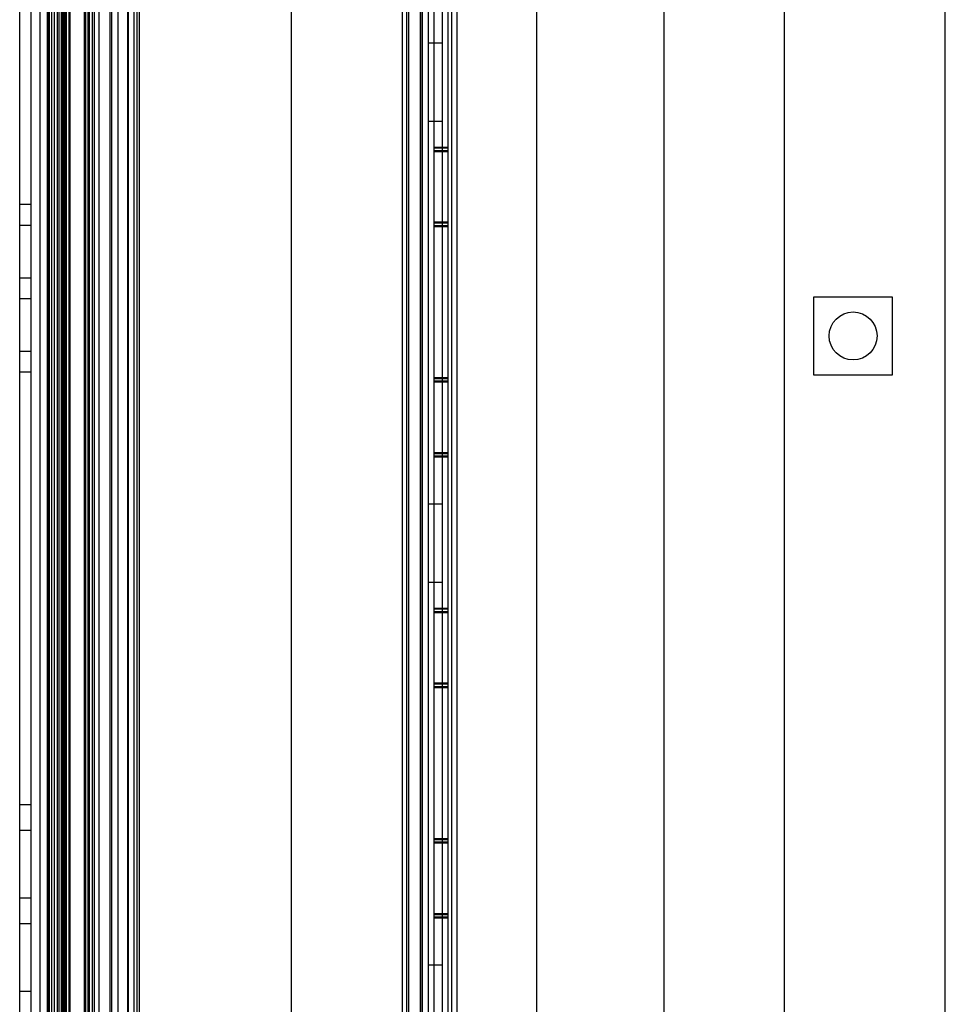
# Model space of a CAD drawing. Header units: millimetres. Extents: x 91 to 696, y 236 to 852.
# Tile 11 of 52: x 93 to 193, y 436 to 543. Entities that reach past the tile are written whole.
import ezdxf

# ---------------------------------------------------------------- set-up
doc = ezdxf.new("R2010")
doc.units = ezdxf.units.MM
doc.header["$LTSCALE"] = 70.538372
doc.layers.get('0').update_dxf_attribs({"linetype": 'CONTINUOUS'})

msp = doc.modelspace()

# ---------------------------------------------------------------- linework, layer by layer
at = {"color": 7, "linetype": 'Continuous'}
for p, q in [((92.71, 787.63), (92.71, 287.03)), ((93.91, 787.63), (93.91, 287.03)), ((94.91, 787.63), (94.91, 287.03)), ((137.66, 763.43), (137.66, 311.43)), ((139.16, 763.43), (139.16, 311.43)), ((139.56, 763.43), (139.56, 311.23)), ((102.71, 312.33), (102.71, 762.33)), ((95.71, 760.83), (95.71, 313.83)), ((95.73, 760.83), (95.73, 313.83)), ((95.73, 313.83), (95.73, 760.83)), ((95.81, 313.83), (95.81, 760.83)), ((95.93, 760.83), (95.93, 313.83)), ((96.16, 760.83), (96.16, 313.83)), ((96.48, 313.83), (96.48, 760.83)), ((96.81, 313.83), (96.81, 760.83)), ((96.98, 760.83), (96.98, 313.83)), ((97.21, 760.83), (97.21, 313.83)), ((97.31, 760.83), (97.31, 313.83)), ((97.41, 313.83), (97.41, 760.83)), ((97.51, 760.83), (97.51, 313.83)), ((97.64, 760.83), (97.64, 313.83)), ((97.81, 313.83), (97.81, 760.83)), ((98.04, 760.83), (98.04, 313.83)), ((98.21, 313.83), (98.21, 760.83)), ((99.71, 760.83), (99.71, 313.83)), ((99.89, 313.83), (99.89, 760.83)), ((100.12, 760.83), (100.12, 313.83)), ((100.29, 313.83), (100.29, 760.83)), ((100.61, 313.83), (100.61, 760.83)), ((100.81, 760.83), (100.81, 313.83)), ((101.31, 760.83), (101.31, 313.83)), ((102.51, 760.83), (102.51, 313.83)), ((103.41, 313.83), (103.41, 760.83)), ((104.41, 760.83), (104.41, 313.83)), ((104.51, 313.83), (104.51, 760.83)), ((105.11, 760.83), (105.11, 313.83)), ((105.41, 760.83), (105.41, 313.83)), ((105.71, 313.83), (105.71, 760.83)), ((134.21, 760.83), (134.21, 313.83)), ((134.71, 760.83), (134.71, 313.83)), ((134.91, 760.83), (134.91, 313.83)), ((136.21, 760.83), (136.21, 313.83)), ((136.41, 760.83), (136.41, 313.83)), ((122.16, 759.93), (122.16, 314.93)), ((136.16, 759.93), (136.16, 314.93)), ((137.06, 759.43), (137.06, 315.23)), ((138.56, 759.43), (138.56, 315.23)), ((140.16, 760.03), (140.16, 314.63)), ((148.81, 759.43), (148.81, 315.23)), ((162.66, 319.63), (162.66, 755.03)), ((193.16, 283.73), (193.16, 733.73)), ((175.66, 729.73), (175.66, 287.73)), ((138.56, 540.48), (137.06, 540.48)), ((138.56, 531.98), (137.06, 531.98)), ((139.16, 529.18), (137.66, 529.18)), ((139.16, 529.08), (137.66, 529.08)), ((139.16, 528.81), (137.66, 528.81)), ((139.16, 528.71), (137.66, 528.71)), ((93.91, 522.97), (92.71, 522.97)), ((92.71, 520.76), (93.91, 520.76)), ((139.16, 521.06), (137.66, 521.06)), ((139.16, 520.96), (137.66, 520.96)), ((139.16, 520.68), (137.66, 520.68)), ((139.16, 520.58), (137.66, 520.58)), ((93.91, 515.01), (92.71, 515.01)), ((92.71, 512.8), (93.91, 512.8)), ((178.91, 504.48), (178.91, 512.98)), ((178.91, 512.98), (187.41, 512.98)), ((187.41, 512.98), (187.41, 504.48)), ((93.91, 507.05), (92.71, 507.05)), ((92.71, 504.84), (93.91, 504.84)), ((139.16, 504.18), (137.66, 504.18)), ((139.16, 504.08), (137.66, 504.08)), ((187.41, 504.48), (178.91, 504.48)), ((139.16, 503.81), (137.66, 503.81)), ((139.16, 503.71), (137.66, 503.71)), ((139.16, 496.06), (137.66, 496.06)), ((139.16, 495.96), (137.66, 495.96)), ((139.16, 495.68), (137.66, 495.68)), ((139.16, 495.58), (137.66, 495.58)), ((138.56, 490.48), (137.06, 490.48)), ((138.56, 481.98), (137.06, 481.98)), ((139.16, 479.18), (137.66, 479.18)), ((139.16, 479.08), (137.66, 479.08)), ((139.16, 478.81), (137.66, 478.81)), ((139.16, 478.71), (137.66, 478.71)), ((139.16, 471.06), (137.66, 471.06)), ((139.16, 470.96), (137.66, 470.96)), ((139.16, 470.68), (137.66, 470.68)), ((139.16, 470.58), (137.66, 470.58)), ((92.71, 457.91), (93.91, 457.91)), ((93.91, 455.09), (92.71, 455.09)), ((139.16, 454.18), (137.66, 454.18)), ((139.16, 454.08), (137.66, 454.08)), ((139.16, 453.81), (137.66, 453.81)), ((139.16, 453.71), (137.66, 453.71)), ((92.71, 447.78), (93.91, 447.78)), ((139.16, 446.06), (137.66, 446.06)), ((139.16, 445.96), (137.66, 445.96)), ((139.16, 445.68), (137.66, 445.68)), ((139.16, 445.58), (137.66, 445.58)), ((93.91, 444.96), (92.71, 444.96)), ((138.56, 440.48), (137.06, 440.48)), ((92.71, 437.65), (93.91, 437.65))]:
    msp.add_line(p, q, dxfattribs=at)
msp.add_circle((183.16, 508.73), 2.6, dxfattribs=at)

doc.saveas('drawing.dxf')
